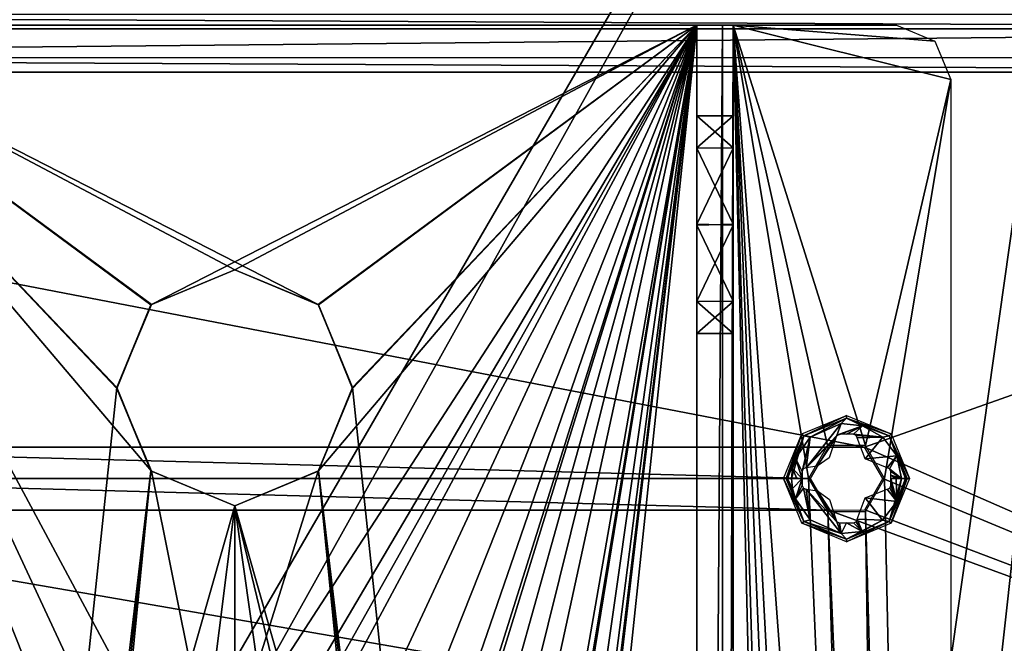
# Model space of a CAD drawing. Header units: millimetres. Extents: x -108 to 112, y -157 to 157.
# Tile 105 of 118: x -22 to 32, y 66 to 100. Entities that reach past the tile are written whole.
import ezdxf

# ---------------------------------------------------------------- set-up
doc = ezdxf.new("R2010")
doc.units = ezdxf.units.MM
doc.header["$LTSCALE"] = 33.374815
for name, color, linetype in [('198', 7, 'CONTINUOUS'), ('5', 7, 'CONTINUOUS'), ('589', 7, 'CONTINUOUS'), ('590', 7, 'CONTINUOUS'), ('591', 7, 'CONTINUOUS'), ('594', 7, 'CONTINUOUS'), ('606', 7, 'CONTINUOUS'), ('607', 7, 'CONTINUOUS'), ('609', 7, 'CONTINUOUS'), ('611', 7, 'CONTINUOUS'), ('613', 7, 'CONTINUOUS'), ('620', 7, 'CONTINUOUS'), ('621', 7, 'CONTINUOUS'), ('936', 7, 'CONTINUOUS'), ('937', 7, 'CONTINUOUS'), ('938', 7, 'CONTINUOUS'), ('939', 7, 'CONTINUOUS'), ('940', 7, 'CONTINUOUS'), ('941', 7, 'CONTINUOUS')]:
    doc.layers.add(name, color=color, linetype=linetype)

msp = doc.modelspace()

# ---------------------------------------------------------------- linework, layer by layer
at = {"layer": '198', "color": 7, "linetype": 'CONTINUOUS'}
for points in [[(83, 100.6, -68.5), (81.61, 99.791, -68.5), (-83, 100.6, -68.5), (83, 100.6, -68.5)], [(-83, 100.6, -68.5), (81.61, 99.791, -68.5), (-81.616, 99.802, -68.5), (-83, 100.6, -68.5)], [(-81.616, 99.802, -68.5), (81.61, 99.791, -68.5), (-81.61, 98.209, -68.5), (-81.616, 99.802, -68.5)], [(81.61, 99.791, -68.5), (81.616, 98.198, -68.5), (-81.61, 98.209, -68.5), (81.61, 99.791, -68.5)], [(-81.61, 98.209, -68.5), (83, 97.4, -68.5), (-83, 97.4, -68.5), (-81.61, 98.209, -68.5)], [(81.616, 98.198, -68.5), (83, 97.4, -68.5), (-81.61, 98.209, -68.5), (81.616, 98.198, -68.5)], [(-83, 97.4, -68.5), (83, 97.4, -68.5), (24.489, 76.737, -68.5), (-83, 97.4, -68.5)], [(-83, 97.4, -68.5), (24.489, 76.737, -68.5), (-43.011, 76.737, -68.5), (-83, 97.4, -68.5)], [(83, 97.4, -68.5), (83, 51.1, -68.5), (24.489, 76.737, -68.5), (83, 97.4, -68.5)], [(22.497, 76.73, -68.5), (21.5, 75, -68.5), (-43.011, 76.737, -68.5), (22.497, 76.73, -68.5)], [(-43.011, 76.737, -68.5), (21.5, 75, -68.5), (-42, 75, -68.5), (-43.011, 76.737, -68.5)], [(24.489, 76.737, -68.5), (22.497, 76.73, -68.5), (-43.011, 76.737, -68.5), (24.489, 76.737, -68.5)], [(24.489, 76.737, -68.5), (83, 51.1, -68.5), (25.5, 75, -68.5), (24.489, 76.737, -68.5)], [(-42, 75, -68.5), (22.511, 73.263, -68.5), (-42.997, 73.27, -68.5), (-42, 75, -68.5)], [(21.5, 75, -68.5), (22.511, 73.263, -68.5), (-42, 75, -68.5), (21.5, 75, -68.5)], [(25.5, 75, -68.5), (83, 51.1, -68.5), (24.503, 73.27, -68.5), (25.5, 75, -68.5)], [(83, 51.1, -68.5), (-83, 51.1, -68.5), (-44.989, 73.263, -68.5), (83, 51.1, -68.5)], [(-42.997, 73.27, -68.5), (22.511, 73.263, -68.5), (-44.989, 73.263, -68.5), (-42.997, 73.27, -68.5)], [(22.511, 73.263, -68.5), (83, 51.1, -68.5), (-44.989, 73.263, -68.5), (22.511, 73.263, -68.5)], [(24.503, 73.27, -68.5), (83, 51.1, -68.5), (22.511, 73.263, -68.5), (24.503, 73.27, -68.5)]]:
    msp.add_3dface(points, dxfattribs=at)
at = {"layer": '5', "color": 7, "linetype": 'CONTINUOUS'}
for points in [[(42, 155, 60), (-42, 155, 60), (-28.535, 33.535, 60), (42, 155, 60)], [(-25, 35, 60), (42, 155, 60), (-28.535, 33.535, 60), (-25, 35, 60)], [(25, 35, 60), (42, 155, 60), (-25, 35, 60), (25, 35, 60)], [(28.535, 33.535, 60), (42, 155, 60), (25, 35, 60), (28.535, 33.535, 60)], [(30, 30, 60), (42, 155, 60), (28.535, 33.535, 60), (30, 30, 60)], [(42, -155, 60), (42, 155, 60), (30, -46, 60), (42, -155, 60)], [(30, -46, 60), (42, 155, 60), (30, 30, 60), (30, -46, 60)]]:
    msp.add_3dface(points, dxfattribs=at)
at = {"layer": '589', "linetype": 'CONTINUOUS'}
for points in [[(-35.75, -100, -91), (-35.75, 100, -91), (-16.749, -80.026, -91), (-35.75, -100, -91)], [(-35.75, 100, -91), (15.25, 100, -91), (-5.656, 84.598, -91), (-35.75, 100, -91)], [(-35.75, 100, -91), (-10.25, -36.5, -91), (-13.333, -37.12, -91), (-35.75, 100, -91)], [(-10.25, -36.5, -91), (-35.75, 100, -91), (-15.25, -0.02, -91), (-10.25, -36.5, -91)], [(-18.249, -44.532, -91), (-35.75, 100, -91), (-17.654, -41.472, -91), (-18.249, -44.532, -91)], [(-35.75, 100, -91), (-18.249, -44.532, -91), (-14.873, -75.431, -91), (-35.75, 100, -91)], [(-17.654, -41.472, -91), (-35.75, 100, -91), (-15.939, -38.877, -91), (-17.654, -41.472, -91)], [(-15.939, -38.877, -91), (-35.75, 100, -91), (-13.333, -37.12, -91), (-15.939, -38.877, -91)], [(-35.75, 100, -91), (-10.25, 52.5, -91), (-13.333, 51.88, -91), (-35.75, 100, -91)], [(-10.25, 52.5, -91), (-35.75, 100, -91), (-14.844, 75.402, -91), (-10.25, 52.5, -91)], [(-17.629, 41.41, -91), (-35.75, 100, -91), (-18.249, 44.468, -91), (-17.629, 41.41, -91)], [(-35.75, 100, -91), (-17.629, 41.41, -91), (-10.25, 5, -91), (-35.75, 100, -91)], [(-18.249, 44.468, -91), (-35.75, 100, -91), (-17.654, 47.528, -91), (-18.249, 44.468, -91)], [(-17.654, 47.528, -91), (-35.75, 100, -91), (-15.939, 50.123, -91), (-17.654, 47.528, -91)], [(-15.939, 50.123, -91), (-35.75, 100, -91), (-13.333, 51.88, -91), (-15.939, 50.123, -91)], [(-35.75, 100, -91), (-10.25, 5, -91), (-13.812, 3.508, -91), (-35.75, 100, -91)], [(-15.25, -0.02, -91), (-35.75, 100, -91), (-13.812, 3.508, -91), (-15.25, -0.02, -91)], [(-16.749, -80.026, -91), (-35.75, 100, -91), (-14.873, -75.431, -91), (-16.749, -80.026, -91)], [(-10.25, 86.5, -91), (-35.75, 100, -91), (-5.656, 84.598, -91), (-10.25, 86.5, -91)], [(-35.75, 100, -91), (-10.25, 86.5, -91), (-14.873, 84.569, -91), (-35.75, 100, -91)], [(-14.844, 75.402, -91), (-35.75, 100, -91), (-16.749, 79.974, -91), (-14.844, 75.402, -91)], [(-16.749, 79.974, -91), (-35.75, 100, -91), (-14.873, 84.569, -91), (-16.749, 79.974, -91)], [(-5.656, 84.598, -91), (15.25, 100, -91), (-3.751, 80.026, -91), (-5.656, 84.598, -91)], [(15.25, 100, -91), (15.25, -100, -91), (-3.751, 80.026, -91), (15.25, 100, -91)], [(-3.751, 80.026, -91), (15.25, -100, -91), (-5.627, 75.431, -91), (-3.751, 80.026, -91)], [(-10.25, 73.5, -91), (-10.25, 52.5, -91), (-14.844, 75.402, -91), (-10.25, 73.5, -91)], [(-5.627, 75.431, -91), (-2.871, 47.59, -91), (-10.25, 73.5, -91), (-5.627, 75.431, -91)], [(15.25, -100, -91), (-2.251, 44.532, -91), (-5.627, 75.431, -91), (15.25, -100, -91)], [(-2.251, 44.532, -91), (-2.871, 47.59, -91), (-5.627, 75.431, -91), (-2.251, 44.532, -91)], [(-7.183, 51.887, -91), (-10.25, 52.5, -91), (-10.25, 73.5, -91), (-7.183, 51.887, -91)], [(-4.596, 50.159, -91), (-7.183, 51.887, -91), (-10.25, 73.5, -91), (-4.596, 50.159, -91)], [(-2.871, 47.59, -91), (-4.596, 50.159, -91), (-10.25, 73.5, -91), (-2.871, 47.59, -91)]]:
    msp.add_3dface(points, dxfattribs=at)
at = {"layer": '590', "linetype": 'CONTINUOUS'}
for points in [[(15.25, 100, -89), (-35.75, 100, -89), (-14.844, 84.598, -89), (15.25, 100, -89)], [(-35.75, 100, -89), (-35.75, -100, -89), (-16.749, 80.026, -89), (-35.75, 100, -89)], [(-14.844, 84.598, -89), (-35.75, 100, -89), (-16.749, 80.026, -89), (-14.844, 84.598, -89)], [(-10.25, 86.5, -89), (15.25, 100, -89), (-14.844, 84.598, -89), (-10.25, 86.5, -89)], [(15.25, 100, -89), (-2.871, 41.41, -89), (-10.25, 8.9, -89), (15.25, 100, -89)], [(-7.167, 51.88, -89), (15.25, 100, -89), (-10.25, 52.5, -89), (-7.167, 51.88, -89)], [(-10.25, 52.5, -89), (15.25, 100, -89), (-8.52, 57.747, -89), (-10.25, 52.5, -89)], [(-8.513, 59.739, -89), (15.25, 100, -89), (-10.25, 60.75, -89), (-8.513, 59.739, -89)], [(-10.25, 60.75, -89), (15.25, 100, -89), (-5.656, 75.402, -89), (-10.25, 60.75, -89)], [(-7.484, 8.459, -89), (15.25, 100, -89), (-10.25, 8.9, -89), (-7.484, 8.459, -89)], [(-5.627, 84.569, -89), (15.25, 100, -89), (-10.25, 86.5, -89), (-5.627, 84.569, -89)], [(-8.52, 57.747, -89), (15.25, 100, -89), (-8.513, 59.739, -89), (-8.52, 57.747, -89)], [(-4.98, 7.17, -89), (15.25, 100, -89), (-7.484, 8.459, -89), (-4.98, 7.17, -89)], [(-4.561, -38.877, -89), (15.25, 100, -89), (-7.167, -37.12, -89), (-4.561, -38.877, -89)], [(-7.167, -37.12, -89), (15.25, 100, -89), (-1.792, -2.767, -89), (-7.167, -37.12, -89)], [(-4.561, 50.123, -89), (15.25, 100, -89), (-7.167, 51.88, -89), (-4.561, 50.123, -89)], [(-5.656, 75.402, -89), (15.25, 100, -89), (-3.751, 79.974, -89), (-5.656, 75.402, -89)], [(15.25, 100, -89), (-2.251, -44.532, -89), (-5.627, -75.431, -89), (15.25, 100, -89)], [(-3.751, -80.026, -89), (15.25, 100, -89), (-5.627, -75.431, -89), (-3.751, -80.026, -89)], [(-3.751, 79.974, -89), (15.25, 100, -89), (-5.627, 84.569, -89), (-3.751, 79.974, -89)], [(-1.77, 2.698, -89), (15.25, 100, -89), (-4.98, 7.17, -89), (-1.77, 2.698, -89)], [(-2.846, -41.472, -89), (15.25, 100, -89), (-4.561, -38.877, -89), (-2.846, -41.472, -89)], [(-2.846, 47.528, -89), (15.25, 100, -89), (-4.561, 50.123, -89), (-2.846, 47.528, -89)], [(15.25, -100, -89), (15.25, 100, -89), (-3.751, -80.026, -89), (15.25, -100, -89)], [(-2.871, 41.41, -89), (15.25, 100, -89), (-2.251, 44.468, -89), (-2.871, 41.41, -89)], [(-2.251, -44.532, -89), (15.25, 100, -89), (-2.846, -41.472, -89), (-2.251, -44.532, -89)], [(-2.251, 44.468, -89), (15.25, 100, -89), (-2.846, 47.528, -89), (-2.251, 44.468, -89)], [(-1.792, -2.767, -89), (15.25, 100, -89), (-1.77, 2.698, -89), (-1.792, -2.767, -89)], [(-16.749, 80.026, -89), (-35.75, -100, -89), (-14.873, 75.431, -89), (-16.749, 80.026, -89)], [(-35.75, -100, -89), (-18.249, 44.532, -89), (-14.873, 75.431, -89), (-35.75, -100, -89)], [(-18.249, 44.532, -89), (-17.629, 47.59, -89), (-14.873, 75.431, -89), (-18.249, 44.532, -89)], [(-17.629, 47.59, -89), (-10.25, 73.5, -89), (-14.873, 75.431, -89), (-17.629, 47.59, -89)], [(-10.25, 73.5, -89), (-10.25, 60.75, -89), (-5.656, 75.402, -89), (-10.25, 73.5, -89)], [(-17.629, 47.59, -89), (-11.98, 59.753, -89), (-10.25, 73.5, -89), (-17.629, 47.59, -89)], [(-11.98, 59.753, -89), (-10.25, 60.75, -89), (-10.25, 73.5, -89), (-11.98, 59.753, -89)]]:
    msp.add_3dface(points, dxfattribs=at)
at = {"layer": '591', "linetype": 'CONTINUOUS'}
for points in [[(15.25, 100, -91), (-35.75, 100, -91), (15.25, 100, -89), (15.25, 100, -91)], [(15.25, 100, -89), (-35.75, 100, -91), (-35.75, 100, -89), (15.25, 100, -89)], [(15.836, 100, -69.086), (15.25, 100, -91), (15.25, 100, -89), (15.836, 100, -69.086)], [(15.25, 100, -91), (15.836, 100, -69.086), (16.664, 100, -90.414), (15.25, 100, -91)], [(15.25, 100, -70.5), (15.836, 100, -69.086), (15.25, 100, -89), (15.25, 100, -70.5)], [(15.836, 100, -69.086), (17.25, 100, -68.5), (16.664, 100, -90.414), (15.836, 100, -69.086)], [(16.664, 100, -90.414), (17.25, 100, -68.5), (17.25, 100, -70.5), (16.664, 100, -90.414)], [(17.25, 100, -89), (16.664, 100, -90.414), (17.25, 100, -70.5), (17.25, 100, -89)], [(26.25, 100, -68.5), (26.25, 100, -70.5), (17.25, 100, -70.5), (26.25, 100, -68.5)], [(17.25, 100, -68.5), (26.25, 100, -68.5), (17.25, 100, -70.5), (17.25, 100, -68.5)]]:
    msp.add_3dface(points, dxfattribs=at)
at = {"layer": '594', "linetype": 'CONTINUOUS'}
for points in [[(17.25, 100, -89), (17.25, 100, -70.5), (17.25, 93.244, -75.51), (17.25, 100, -89)], [(17.25, -100, -89), (17.25, 100, -89), (17.25, -89.024, -85.749), (17.25, -100, -89)], [(17.25, 88.976, -85.749), (17.25, 100, -89), (17.25, 93.217, -84.017), (17.25, 88.976, -85.749)], [(17.25, 100, -89), (17.25, 88.976, -85.749), (17.25, -83, -79.75), (17.25, 100, -89)], [(17.25, 93.217, -84.017), (17.25, 100, -89), (17.25, 95, -79.75), (17.25, 93.217, -84.017)], [(17.25, 95, -79.75), (17.25, 100, -89), (17.25, 93.244, -75.51), (17.25, 95, -79.75)], [(17.25, -89.024, -85.749), (17.25, 100, -89), (17.25, -84.783, -84.017), (17.25, -89.024, -85.749)], [(17.25, -84.783, -84.017), (17.25, 100, -89), (17.25, -83, -79.75), (17.25, -84.783, -84.017)], [(17.25, 100, -70.5), (17.25, -100, -70.5), (17.25, 89.024, -73.751), (17.25, 100, -70.5)], [(17.25, 93.244, -75.51), (17.25, 100, -70.5), (17.25, 89.024, -73.751), (17.25, 93.244, -75.51)], [(17.25, 89.024, -73.751), (17.25, -100, -70.5), (17.25, 84.783, -75.483), (17.25, 89.024, -73.751)], [(17.25, 88.976, -85.749), (17.25, 84.756, -83.99), (17.25, -83, -79.75), (17.25, 88.976, -85.749)], [(17.25, -100, -70.5), (17.25, 83, -79.75), (17.25, 84.783, -75.483), (17.25, -100, -70.5)], [(17.25, 84.756, -83.99), (17.25, 83, -79.75), (17.25, -83, -79.75), (17.25, 84.756, -83.99)], [(17.25, 83, -79.75), (17.25, -100, -70.5), (17.25, -88.976, -73.751), (17.25, 83, -79.75)], [(17.25, -83, -79.75), (17.25, 83, -79.75), (17.25, -84.756, -75.51), (17.25, -83, -79.75)], [(17.25, -84.756, -75.51), (17.25, 83, -79.75), (17.25, -88.976, -73.751), (17.25, -84.756, -75.51)]]:
    msp.add_3dface(points, dxfattribs=at)
at = {"layer": '606', "linetype": 'CONTINUOUS'}
for points in [[(17.25, 100, -70.5), (26.25, 100, -70.5), (28.371, 99.121, -70.5), (17.25, 100, -70.5)], [(17.25, -100, -70.5), (17.25, 100, -70.5), (21.4, -75, -70.5), (17.25, -100, -70.5)], [(29.25, 97, -70.5), (17.25, 100, -70.5), (28.371, 99.121, -70.5), (29.25, 97, -70.5)], [(17.25, 100, -70.5), (29.25, 97, -70.5), (24.539, 76.824, -70.5), (17.25, 100, -70.5)], [(21.4, 75, -70.5), (17.25, 100, -70.5), (22.447, 76.816, -70.5), (21.4, 75, -70.5)], [(17.25, 100, -70.5), (21.4, 75, -70.5), (24.539, 1.824, -70.5), (17.25, 100, -70.5)], [(22.447, 76.816, -70.5), (17.25, 100, -70.5), (24.539, 76.824, -70.5), (22.447, 76.816, -70.5)], [(21.4, 0, -70.5), (17.25, 100, -70.5), (22.447, 1.816, -70.5), (21.4, 0, -70.5)], [(17.25, 100, -70.5), (21.4, 0, -70.5), (22.447, -73.184, -70.5), (17.25, 100, -70.5)], [(22.447, 1.816, -70.5), (17.25, 100, -70.5), (24.539, 1.824, -70.5), (22.447, 1.816, -70.5)], [(21.4, -75, -70.5), (17.25, 100, -70.5), (22.447, -73.184, -70.5), (21.4, -75, -70.5)], [(24.539, 76.824, -70.5), (29.25, 97, -70.5), (25.6, 75, -70.5), (24.539, 76.824, -70.5)], [(29.25, 97, -70.5), (29.25, -97, -70.5), (25.6, 75, -70.5), (29.25, 97, -70.5)], [(21.4, 75, -70.5), (22.461, 73.176, -70.5), (24.539, 1.824, -70.5), (21.4, 75, -70.5)], [(25.6, 75, -70.5), (29.25, -97, -70.5), (24.553, 73.184, -70.5), (25.6, 75, -70.5)], [(22.461, 73.176, -70.5), (24.553, 73.184, -70.5), (25.6, 0, -70.5), (22.461, 73.176, -70.5)], [(24.539, 1.824, -70.5), (22.461, 73.176, -70.5), (25.6, 0, -70.5), (24.539, 1.824, -70.5)], [(24.553, 73.184, -70.5), (29.25, -97, -70.5), (25.6, 0, -70.5), (24.553, 73.184, -70.5)]]:
    msp.add_3dface(points, dxfattribs=at)
at = {"layer": '607', "linetype": 'CONTINUOUS'}
for points in [[(15.25, 100, -70.5), (15.25, 100, -89), (15.25, 93.244, -83.99), (15.25, 100, -70.5)], [(15.25, -100, -70.5), (15.25, 100, -70.5), (15.25, -89.024, -73.751), (15.25, -100, -70.5)], [(15.25, 95, -79.75), (15.25, 100, -70.5), (15.25, 93.244, -83.99), (15.25, 95, -79.75)], [(15.25, 100, -70.5), (15.25, 95, -79.75), (15.25, 93.217, -75.483), (15.25, 100, -70.5)], [(15.25, 88.976, -73.751), (15.25, 100, -70.5), (15.25, 93.217, -75.483), (15.25, 88.976, -73.751)], [(15.25, 100, -70.5), (15.25, 88.976, -73.751), (15.25, -83, -79.75), (15.25, 100, -70.5)], [(15.25, 100, -70.5), (15.25, -83, -79.75), (15.25, -84.783, -75.483), (15.25, 100, -70.5)], [(15.25, -89.024, -73.751), (15.25, 100, -70.5), (15.25, -84.783, -75.483), (15.25, -89.024, -73.751)], [(15.25, 100, -89), (15.25, -100, -89), (15.25, 89.024, -85.749), (15.25, 100, -89)], [(15.25, 93.244, -83.99), (15.25, 100, -89), (15.25, 89.024, -85.749), (15.25, 93.244, -83.99)], [(15.25, 89.024, -85.749), (15.25, -100, -89), (15.25, 84.783, -84.017), (15.25, 89.024, -85.749)], [(15.25, 88.976, -73.751), (15.25, 84.756, -75.51), (15.25, -83, -79.75), (15.25, 88.976, -73.751)], [(15.25, 84.783, -84.017), (15.25, -100, -89), (15.25, 83, -79.75), (15.25, 84.783, -84.017)], [(15.25, 84.756, -75.51), (15.25, 83, -79.75), (15.25, -83, -79.75), (15.25, 84.756, -75.51)], [(15.25, 83, -79.75), (15.25, -100, -89), (15.25, -88.976, -85.749), (15.25, 83, -79.75)], [(15.25, -83, -79.75), (15.25, 83, -79.75), (15.25, -84.756, -83.99), (15.25, -83, -79.75)], [(15.25, -84.756, -83.99), (15.25, 83, -79.75), (15.25, -88.976, -85.749), (15.25, -84.756, -83.99)]]:
    msp.add_3dface(points, dxfattribs=at)
at = {"layer": '609', "linetype": 'CONTINUOUS'}
for points in [[(15.25, -100, -91), (15.25, 100, -91), (16.664, 100, -90.414), (15.25, -100, -91)], [(15.25, -100, -91), (16.664, 100, -90.414), (16.664, -100, -90.414), (15.25, -100, -91)], [(16.664, 100, -90.414), (17.25, 100, -89), (16.664, -100, -90.414), (16.664, 100, -90.414)], [(17.25, 100, -89), (17.25, -100, -89), (16.664, -100, -90.414), (17.25, 100, -89)]]:
    msp.add_3dface(points, dxfattribs=at)
at = {"layer": '611', "linetype": 'CONTINUOUS'}
for points in [[(15.25, 95, -79.75), (15.25, 93.244, -83.99), (17.25, 95, -79.75), (15.25, 95, -79.75)], [(15.25, 93.244, -83.99), (17.25, 93.217, -84.017), (17.25, 95, -79.75), (15.25, 93.244, -83.99)], [(15.25, 93.244, -83.99), (15.25, 89.024, -85.749), (17.25, 93.217, -84.017), (15.25, 93.244, -83.99)], [(15.25, 89.024, -85.749), (17.25, 88.976, -85.749), (17.25, 93.217, -84.017), (15.25, 89.024, -85.749)], [(15.25, 89.024, -85.749), (15.25, 84.783, -84.017), (17.25, 88.976, -85.749), (15.25, 89.024, -85.749)], [(15.25, 84.783, -84.017), (17.25, 84.756, -83.99), (17.25, 88.976, -85.749), (15.25, 84.783, -84.017)], [(15.25, 84.783, -84.017), (15.25, 83, -79.75), (17.25, 84.756, -83.99), (15.25, 84.783, -84.017)], [(15.25, 83, -79.75), (17.25, 83, -79.75), (17.25, 84.756, -83.99), (15.25, 83, -79.75)]]:
    msp.add_3dface(points, dxfattribs=at)
at = {"layer": '613', "linetype": 'CONTINUOUS'}
for points in [[(15.25, 93.217, -75.483), (15.25, 95, -79.75), (17.25, 93.244, -75.51), (15.25, 93.217, -75.483)], [(15.25, 95, -79.75), (17.25, 95, -79.75), (17.25, 93.244, -75.51), (15.25, 95, -79.75)], [(15.25, 93.217, -75.483), (17.25, 93.244, -75.51), (17.25, 89.024, -73.751), (15.25, 93.217, -75.483)], [(15.25, 88.976, -73.751), (15.25, 93.217, -75.483), (17.25, 89.024, -73.751), (15.25, 88.976, -73.751)], [(15.25, 88.976, -73.751), (17.25, 89.024, -73.751), (17.25, 84.783, -75.483), (15.25, 88.976, -73.751)], [(15.25, 84.756, -75.51), (15.25, 88.976, -73.751), (17.25, 84.783, -75.483), (15.25, 84.756, -75.51)], [(17.25, 83, -79.75), (15.25, 84.756, -75.51), (17.25, 84.783, -75.483), (17.25, 83, -79.75)], [(15.25, 83, -79.75), (15.25, 84.756, -75.51), (17.25, 83, -79.75), (15.25, 83, -79.75)]]:
    msp.add_3dface(points, dxfattribs=at)
at = {"layer": '620', "linetype": 'CONTINUOUS'}
for points in [[(-10.25, 86.5, -91), (-5.656, 84.598, -91), (-10.25, 86.5, -89), (-10.25, 86.5, -91)], [(-5.656, 84.598, -91), (-5.627, 84.569, -89), (-10.25, 86.5, -89), (-5.656, 84.598, -91)], [(-5.656, 84.598, -91), (-3.751, 80.026, -91), (-5.627, 84.569, -89), (-5.656, 84.598, -91)], [(-3.751, 80.026, -91), (-3.751, 79.974, -89), (-5.627, 84.569, -89), (-3.751, 80.026, -91)], [(-5.627, 75.431, -91), (-5.656, 75.402, -89), (-3.751, 79.974, -89), (-5.627, 75.431, -91)], [(-3.751, 80.026, -91), (-5.627, 75.431, -91), (-3.751, 79.974, -89), (-3.751, 80.026, -91)], [(-5.627, 75.431, -91), (-10.25, 73.5, -91), (-5.656, 75.402, -89), (-5.627, 75.431, -91)], [(-10.25, 73.5, -91), (-10.25, 73.5, -89), (-5.656, 75.402, -89), (-10.25, 73.5, -91)]]:
    msp.add_3dface(points, dxfattribs=at)
at = {"layer": '621', "linetype": 'CONTINUOUS'}
for points in [[(-14.873, 84.569, -91), (-10.25, 86.5, -91), (-14.844, 84.598, -89), (-14.873, 84.569, -91)], [(-10.25, 86.5, -91), (-10.25, 86.5, -89), (-14.844, 84.598, -89), (-10.25, 86.5, -91)], [(-14.873, 84.569, -91), (-14.844, 84.598, -89), (-16.749, 80.026, -89), (-14.873, 84.569, -91)], [(-16.749, 79.974, -91), (-14.873, 84.569, -91), (-16.749, 80.026, -89), (-16.749, 79.974, -91)], [(-16.749, 79.974, -91), (-16.749, 80.026, -89), (-14.873, 75.431, -89), (-16.749, 79.974, -91)], [(-14.844, 75.402, -91), (-16.749, 79.974, -91), (-14.873, 75.431, -89), (-14.844, 75.402, -91)], [(-10.25, 73.5, -89), (-14.844, 75.402, -91), (-14.873, 75.431, -89), (-10.25, 73.5, -89)], [(-10.25, 73.5, -91), (-14.844, 75.402, -91), (-10.25, 73.5, -89), (-10.25, 73.5, -91)]]:
    msp.add_3dface(points, dxfattribs=at)
at = {"layer": '936', "color": 7, "linetype": 'CONTINUOUS'}
for points in [[(21.039, 77.461, -72.717), (23.5, 78.481, -72.717), (21.14, 77.36, -74.356), (21.039, 77.461, -72.717)], [(21.14, 77.36, -74.356), (23.5, 78.481, -72.717), (23.5, 78.338, -74.356), (21.14, 77.36, -74.356)], [(23.5, 78.481, -72.717), (25.961, 77.461, -72.717), (23.5, 78.338, -74.356), (23.5, 78.481, -72.717)], [(23.5, 78.338, -74.356), (25.961, 77.461, -72.717), (25.86, 77.36, -74.356), (23.5, 78.338, -74.356)], [(20.019, 75, -72.717), (21.039, 77.461, -72.717), (20.162, 75, -74.356), (20.019, 75, -72.717)], [(20.162, 75, -74.356), (21.039, 77.461, -72.717), (21.14, 77.36, -74.356), (20.162, 75, -74.356)], [(25.961, 77.461, -72.717), (26.981, 75, -72.717), (25.86, 77.36, -74.356), (25.961, 77.461, -72.717)], [(25.86, 77.36, -74.356), (26.981, 75, -72.717), (26.838, 75, -74.356), (25.86, 77.36, -74.356)]]:
    msp.add_3dface(points, dxfattribs=at)
at = {"layer": '937', "color": 7, "linetype": 'CONTINUOUS'}
for points in [[(20.019, 75, -72.717), (20.162, 75, -74.356), (21.14, 72.64, -74.356), (20.019, 75, -72.717)], [(21.039, 72.539, -72.717), (20.019, 75, -72.717), (21.14, 72.64, -74.356), (21.039, 72.539, -72.717)], [(26.838, 75, -74.356), (25.961, 72.539, -72.717), (25.86, 72.64, -74.356), (26.838, 75, -74.356)], [(26.838, 75, -74.356), (26.981, 75, -72.717), (25.961, 72.539, -72.717), (26.838, 75, -74.356)], [(23.5, 71.662, -74.356), (21.039, 72.539, -72.717), (21.14, 72.64, -74.356), (23.5, 71.662, -74.356)], [(23.5, 71.519, -72.717), (21.039, 72.539, -72.717), (23.5, 71.662, -74.356), (23.5, 71.519, -72.717)], [(25.961, 72.539, -72.717), (23.5, 71.519, -72.717), (25.86, 72.64, -74.356), (25.961, 72.539, -72.717)], [(25.86, 72.64, -74.356), (23.5, 71.519, -72.717), (23.5, 71.662, -74.356), (25.86, 72.64, -74.356)]]:
    msp.add_3dface(points, dxfattribs=at)
at = {"layer": '938', "color": 7, "linetype": 'CONTINUOUS'}
for points in [[(21.14, 72.64, -74.356), (20.162, 75, -74.356), (20.677, 73.875, -74.709), (21.14, 72.64, -74.356)], [(20.162, 75, -74.356), (20.243, 75, -74.564), (20.511, 74.444, -74.708), (20.162, 75, -74.356)], [(20.677, 73.875, -74.709), (20.162, 75, -74.356), (20.511, 74.444, -74.708), (20.677, 73.875, -74.709)], [(20.243, 75, -74.564), (20.46, 75, -74.708), (20.511, 74.444, -74.708), (20.243, 75, -74.564)], [(26.838, 75, -74.356), (25.86, 72.64, -74.356), (26.757, 75, -74.564), (26.838, 75, -74.356)], [(26.757, 75, -74.564), (25.86, 72.64, -74.356), (26.54, 75, -74.708), (26.757, 75, -74.564)], [(26.54, 75, -74.708), (25.86, 72.64, -74.356), (26.267, 73.74, -74.708), (26.54, 75, -74.708)], [(21.489, 72.719, -74.708), (21.14, 72.64, -74.356), (20.677, 73.875, -74.709), (21.489, 72.719, -74.708)], [(26.267, 73.74, -74.708), (25.86, 72.64, -74.356), (25.488, 72.7, -74.708), (26.267, 73.74, -74.708)], [(23.202, 71.975, -74.709), (21.14, 72.64, -74.356), (21.489, 72.719, -74.708), (23.202, 71.975, -74.709)], [(23.5, 71.662, -74.356), (21.14, 72.64, -74.356), (23.202, 71.975, -74.709), (23.5, 71.662, -74.356)], [(25.86, 72.64, -74.356), (23.5, 71.662, -74.356), (25.488, 72.7, -74.708), (25.86, 72.64, -74.356)], [(25.488, 72.7, -74.708), (23.5, 71.662, -74.356), (24.37, 72.087, -74.709), (25.488, 72.7, -74.708)], [(24.37, 72.087, -74.709), (23.5, 71.662, -74.356), (23.202, 71.975, -74.709), (24.37, 72.087, -74.709)]]:
    msp.add_3dface(points, dxfattribs=at)
at = {"layer": '939', "color": 7, "linetype": 'CONTINUOUS'}
for points in [[(20.511, 74.444, -74.708), (20.46, 75, -74.708), (21.053, 75, -74.848), (20.511, 74.444, -74.708)], [(21.053, 75, -74.848), (20.46, 75, -74.708), (20.755, 75, -74.782), (21.053, 75, -74.848)], [(20.677, 73.875, -74.709), (20.511, 74.444, -74.708), (21.053, 75, -74.848), (20.677, 73.875, -74.709)], [(21.054, 74.615, -74.842), (20.677, 73.875, -74.709), (21.053, 75, -74.848), (21.054, 74.615, -74.842)], [(21.053, 74.808, -74.846), (21.054, 74.615, -74.842), (21.053, 75, -74.848), (21.053, 74.808, -74.846)], [(26.245, 75, -74.782), (26.267, 73.74, -74.708), (25.947, 75, -74.848), (26.245, 75, -74.782)], [(25.947, 75, -74.848), (26.267, 73.74, -74.708), (25.947, 74.807, -74.846), (25.947, 75, -74.848)], [(26.54, 75, -74.708), (26.267, 73.74, -74.708), (26.245, 75, -74.782), (26.54, 75, -74.708)], [(21.12, 74.464, -74.849), (20.677, 73.875, -74.709), (21.054, 74.615, -74.842), (21.12, 74.464, -74.849)], [(21.489, 72.719, -74.708), (20.677, 73.875, -74.709), (21.12, 74.464, -74.849), (21.489, 72.719, -74.708)], [(21.266, 74.411, -74.876), (21.489, 72.719, -74.708), (21.12, 74.464, -74.849), (21.266, 74.411, -74.876)], [(26.267, 73.74, -74.708), (25.734, 74.411, -74.876), (25.885, 74.469, -74.849), (26.267, 73.74, -74.708)], [(25.946, 74.615, -74.842), (26.267, 73.74, -74.708), (25.885, 74.469, -74.849), (25.946, 74.615, -74.842)], [(25.947, 74.807, -74.846), (26.267, 73.74, -74.708), (25.946, 74.615, -74.842), (25.947, 74.807, -74.846)], [(23.202, 71.975, -74.709), (21.489, 72.719, -74.708), (21.266, 74.411, -74.876), (23.202, 71.975, -74.709)], [(22.964, 72.621, -74.85), (23.202, 71.975, -74.709), (21.266, 74.411, -74.876), (22.964, 72.621, -74.85)], [(21.892, 74.319, -74.972), (22.964, 72.621, -74.85), (21.266, 74.411, -74.876), (21.892, 74.319, -74.972)], [(22.911, 72.764, -74.875), (22.964, 72.621, -74.85), (21.892, 74.319, -74.972), (22.911, 72.764, -74.875)], [(22.561, 73.846, -75.007), (22.911, 72.764, -74.875), (21.892, 74.319, -74.972), (22.561, 73.846, -75.007)], [(24.53, 73.938, -75.008), (25.488, 72.7, -74.708), (24.089, 72.764, -74.875), (24.53, 73.938, -75.008)], [(25.734, 74.411, -74.876), (26.267, 73.74, -74.708), (24.53, 73.938, -75.008), (25.734, 74.411, -74.876)], [(26.267, 73.74, -74.708), (25.488, 72.7, -74.708), (24.53, 73.938, -75.008), (26.267, 73.74, -74.708)], [(23.115, 72.554, -74.842), (23.202, 71.975, -74.709), (22.964, 72.621, -74.85), (23.115, 72.554, -74.842)], [(23.492, 72.553, -74.848), (23.202, 71.975, -74.709), (23.115, 72.554, -74.842), (23.492, 72.553, -74.848)], [(24.37, 72.087, -74.709), (23.202, 71.975, -74.709), (23.492, 72.553, -74.848), (24.37, 72.087, -74.709)], [(23.885, 72.554, -74.842), (24.37, 72.087, -74.709), (23.492, 72.553, -74.848), (23.885, 72.554, -74.842)], [(24.036, 72.622, -74.85), (24.37, 72.087, -74.709), (23.885, 72.554, -74.842), (24.036, 72.622, -74.85)], [(24.089, 72.764, -74.875), (24.37, 72.087, -74.709), (24.036, 72.622, -74.85), (24.089, 72.764, -74.875)], [(25.488, 72.7, -74.708), (24.37, 72.087, -74.709), (24.089, 72.764, -74.875), (25.488, 72.7, -74.708)]]:
    msp.add_3dface(points, dxfattribs=at)
at = {"layer": '940', "color": 7, "linetype": 'CONTINUOUS'}
for points in [[(22.963, 77.377, -74.85), (21.266, 75.589, -74.876), (23.211, 78.026, -74.709), (22.963, 77.377, -74.85)], [(23.211, 78.026, -74.709), (21.266, 75.589, -74.876), (21.493, 77.283, -74.708), (23.211, 78.026, -74.709)], [(24.382, 77.909, -74.709), (22.963, 77.377, -74.85), (23.211, 78.026, -74.709), (24.382, 77.909, -74.709)], [(23.115, 77.446, -74.842), (22.963, 77.377, -74.85), (24.382, 77.909, -74.709), (23.115, 77.446, -74.842)], [(23.492, 77.447, -74.848), (23.115, 77.446, -74.842), (24.382, 77.909, -74.709), (23.492, 77.447, -74.848)], [(23.885, 77.446, -74.842), (23.492, 77.447, -74.848), (24.382, 77.909, -74.709), (23.885, 77.446, -74.842)], [(25.5, 77.29, -74.708), (23.885, 77.446, -74.842), (24.382, 77.909, -74.709), (25.5, 77.29, -74.708)], [(21.493, 77.283, -74.708), (21.054, 75.385, -74.842), (20.677, 76.126, -74.709), (21.493, 77.283, -74.708)], [(21.115, 75.531, -74.849), (21.054, 75.385, -74.842), (21.493, 77.283, -74.708), (21.115, 75.531, -74.849)], [(21.266, 75.589, -74.876), (21.115, 75.531, -74.849), (21.493, 77.283, -74.708), (21.266, 75.589, -74.876)], [(22.911, 77.236, -74.875), (21.266, 75.589, -74.876), (22.963, 77.377, -74.85), (22.911, 77.236, -74.875)], [(21.884, 75.678, -74.971), (21.266, 75.589, -74.876), (22.911, 77.236, -74.875), (21.884, 75.678, -74.971)], [(22.551, 76.144, -75.008), (21.884, 75.678, -74.971), (22.911, 77.236, -74.875), (22.551, 76.144, -75.008)], [(24.034, 77.381, -74.849), (23.885, 77.446, -74.842), (25.5, 77.29, -74.708), (24.034, 77.381, -74.849)], [(24.089, 77.236, -74.875), (24.034, 77.381, -74.849), (25.5, 77.29, -74.708), (24.089, 77.236, -74.875)], [(24.525, 76.078, -75.007), (24.089, 77.236, -74.875), (25.5, 77.29, -74.708), (24.525, 76.078, -75.007)], [(26.27, 76.254, -74.708), (24.525, 76.078, -75.007), (25.5, 77.29, -74.708), (26.27, 76.254, -74.708)], [(20.677, 76.126, -74.709), (21.053, 75, -74.848), (20.511, 75.556, -74.708), (20.677, 76.126, -74.709)], [(21.054, 75.385, -74.842), (21.053, 75, -74.848), (20.677, 76.126, -74.709), (21.054, 75.385, -74.842)], [(25.734, 75.589, -74.876), (24.525, 76.078, -75.007), (26.27, 76.254, -74.708), (25.734, 75.589, -74.876)], [(25.88, 75.535, -74.849), (25.734, 75.589, -74.876), (26.27, 76.254, -74.708), (25.88, 75.535, -74.849)], [(26.54, 75, -74.708), (25.88, 75.535, -74.849), (26.27, 76.254, -74.708), (26.54, 75, -74.708)], [(20.755, 75, -74.782), (20.46, 75, -74.708), (20.511, 75.556, -74.708), (20.755, 75, -74.782)], [(21.053, 75, -74.848), (20.755, 75, -74.782), (20.511, 75.556, -74.708), (21.053, 75, -74.848)], [(25.88, 75.535, -74.849), (26.54, 75, -74.708), (25.946, 75.385, -74.842), (25.88, 75.535, -74.849)], [(21.053, 75.192, -74.846), (21.053, 75, -74.848), (21.054, 75.385, -74.842), (21.053, 75.192, -74.846)], [(25.946, 75.385, -74.842), (26.54, 75, -74.708), (25.947, 75.193, -74.846), (25.946, 75.385, -74.842)], [(26.54, 75, -74.708), (26.245, 75, -74.782), (25.947, 75.193, -74.846), (26.54, 75, -74.708)], [(26.245, 75, -74.782), (25.947, 75, -74.848), (25.947, 75.193, -74.846), (26.245, 75, -74.782)]]:
    msp.add_3dface(points, dxfattribs=at)
at = {"layer": '941', "color": 7, "linetype": 'CONTINUOUS'}
for points in [[(21.14, 77.36, -74.356), (23.5, 78.338, -74.356), (21.493, 77.283, -74.708), (21.14, 77.36, -74.356)], [(23.5, 78.338, -74.356), (23.211, 78.026, -74.709), (21.493, 77.283, -74.708), (23.5, 78.338, -74.356)], [(23.5, 78.338, -74.356), (24.382, 77.909, -74.709), (23.211, 78.026, -74.709), (23.5, 78.338, -74.356)], [(23.5, 78.338, -74.356), (25.86, 77.36, -74.356), (24.382, 77.909, -74.709), (23.5, 78.338, -74.356)], [(25.86, 77.36, -74.356), (25.5, 77.29, -74.708), (24.382, 77.909, -74.709), (25.86, 77.36, -74.356)], [(20.162, 75, -74.356), (21.14, 77.36, -74.356), (20.243, 75, -74.564), (20.162, 75, -74.356)], [(21.14, 77.36, -74.356), (20.46, 75, -74.708), (20.243, 75, -74.564), (21.14, 77.36, -74.356)], [(20.46, 75, -74.708), (21.14, 77.36, -74.356), (20.511, 75.556, -74.708), (20.46, 75, -74.708)], [(21.14, 77.36, -74.356), (20.677, 76.126, -74.709), (20.511, 75.556, -74.708), (21.14, 77.36, -74.356)], [(21.14, 77.36, -74.356), (21.493, 77.283, -74.708), (20.677, 76.126, -74.709), (21.14, 77.36, -74.356)], [(25.86, 77.36, -74.356), (26.27, 76.254, -74.708), (25.5, 77.29, -74.708), (25.86, 77.36, -74.356)], [(25.86, 77.36, -74.356), (26.838, 75, -74.356), (26.27, 76.254, -74.708), (25.86, 77.36, -74.356)], [(26.838, 75, -74.356), (26.757, 75, -74.564), (26.27, 76.254, -74.708), (26.838, 75, -74.356)], [(26.757, 75, -74.564), (26.54, 75, -74.708), (26.27, 76.254, -74.708), (26.757, 75, -74.564)]]:
    msp.add_3dface(points, dxfattribs=at)

doc.saveas('drawing.dxf')
